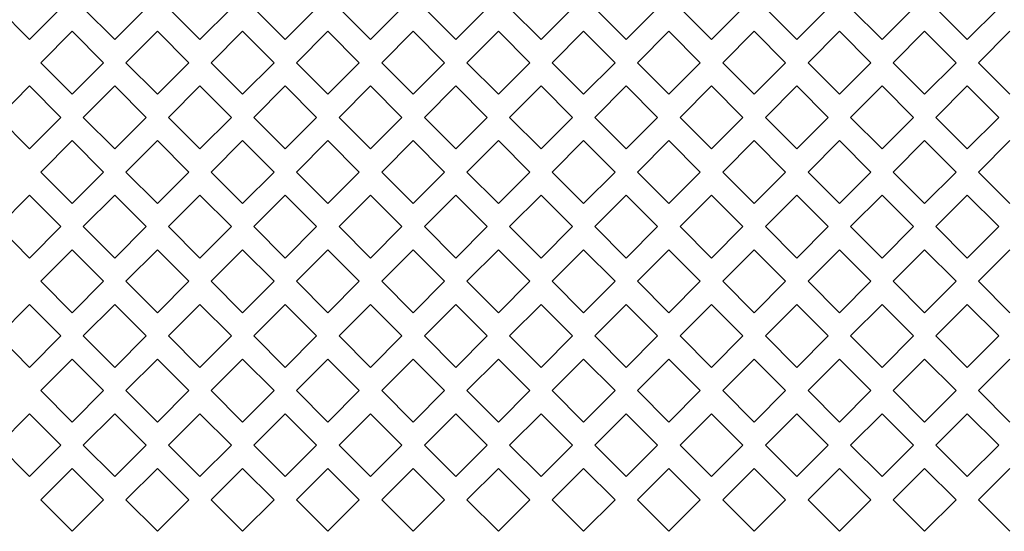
# Model space of a CAD drawing. Header units: millimetres. Extents: x 38 to 253, y 25 to 200.
# Tile 50 of 71: x 53.88 to 61.27, y 146.65 to 150.49. Entities that reach past the tile are written whole.
import ezdxf

# ---------------------------------------------------------------- set-up
doc = ezdxf.new("R2010")
doc.units = ezdxf.units.MM

msp = doc.modelspace()

# ---------------------------------------------------------------- linework, layer by layer
at = {"color": 7, "linetype": 'Continuous', "lineweight": 15}
for p, q in [((53.95424, 150.34051), (53.71854, 150.57621)), ((54.18994, 150.57621), (53.95424, 150.34051)), ((54.59424, 150.34051), (54.35854, 150.57621)), ((54.82994, 150.57621), (54.59424, 150.34051)), ((55.23424, 150.34051), (54.99854, 150.57621)), ((55.46994, 150.57621), (55.23424, 150.34051)), ((55.87424, 150.34051), (55.63854, 150.57621)), ((56.10994, 150.57621), (55.87424, 150.34051)), ((56.51424, 150.34051), (56.27854, 150.57621)), ((56.74994, 150.57621), (56.51424, 150.34051)), ((57.15424, 150.34051), (56.91854, 150.57621)), ((57.38994, 150.57621), (57.15424, 150.34051)), ((57.79424, 150.34051), (57.55854, 150.57621)), ((58.02994, 150.57621), (57.79424, 150.34051)), ((58.43424, 150.34051), (58.19854, 150.57621)), ((58.66994, 150.57621), (58.43424, 150.34051)), ((59.07424, 150.34051), (58.83854, 150.57621)), ((59.30994, 150.57621), (59.07424, 150.34051)), ((59.71424, 150.34051), (59.47854, 150.57621)), ((59.94994, 150.57621), (59.71424, 150.34051)), ((60.35424, 150.34051), (60.11854, 150.57621)), ((60.58994, 150.57621), (60.35424, 150.34051)), ((60.99424, 150.34051), (60.75854, 150.57621)), ((61.22994, 150.57621), (60.99424, 150.34051)), ((54.03854, 150.16622), (54.27424, 150.40192)), ((54.27424, 150.40192), (54.50994, 150.16622)), ((54.67854, 150.16622), (54.91424, 150.40192)), ((54.91424, 150.40192), (55.14994, 150.16622)), ((55.31854, 150.16622), (55.55424, 150.40192)), ((55.55424, 150.40192), (55.78994, 150.16622)), ((55.95854, 150.16622), (56.19424, 150.40192)), ((56.19424, 150.40192), (56.42994, 150.16622)), ((56.59854, 150.16622), (56.83424, 150.40192)), ((56.83424, 150.40192), (57.06994, 150.16622)), ((57.23854, 150.16622), (57.47424, 150.40192)), ((57.47424, 150.40192), (57.70994, 150.16622)), ((57.87854, 150.16622), (58.11424, 150.40192)), ((58.11424, 150.40192), (58.34994, 150.16622)), ((58.51854, 150.16622), (58.75424, 150.40192)), ((58.75424, 150.40192), (58.98994, 150.16622)), ((59.15854, 150.16622), (59.39424, 150.40192)), ((59.39424, 150.40192), (59.62994, 150.16622)), ((59.79854, 150.16622), (60.03424, 150.40192)), ((60.03424, 150.40192), (60.26994, 150.16622)), ((60.43854, 150.16622), (60.67424, 150.40192)), ((60.67424, 150.40192), (60.90994, 150.16622)), ((61.07854, 150.16622), (61.31424, 150.40192)), ((54.27424, 149.93051), (54.03854, 150.16622)), ((54.50994, 150.16622), (54.27424, 149.93051)), ((54.91424, 149.93051), (54.67854, 150.16622)), ((55.14994, 150.16622), (54.91424, 149.93051)), ((55.55424, 149.93051), (55.31854, 150.16622)), ((55.78994, 150.16622), (55.55424, 149.93051)), ((56.19424, 149.93051), (55.95854, 150.16622)), ((56.42994, 150.16622), (56.19424, 149.93051)), ((56.83424, 149.93051), (56.59854, 150.16622)), ((57.06994, 150.16622), (56.83424, 149.93051)), ((57.47424, 149.93051), (57.23854, 150.16622)), ((57.70994, 150.16622), (57.47424, 149.93051)), ((58.11424, 149.93051), (57.87854, 150.16622)), ((58.34994, 150.16622), (58.11424, 149.93051)), ((58.75424, 149.93051), (58.51854, 150.16622)), ((58.98994, 150.16622), (58.75424, 149.93051)), ((59.39424, 149.93051), (59.15854, 150.16622)), ((59.62994, 150.16622), (59.39424, 149.93051)), ((60.03424, 149.93051), (59.79854, 150.16622)), ((60.26994, 150.16622), (60.03424, 149.93051)), ((60.67424, 149.93051), (60.43854, 150.16622)), ((60.90994, 150.16622), (60.67424, 149.93051)), ((61.31424, 149.93051), (61.07854, 150.16622)), ((53.71854, 149.75622), (53.95424, 149.99192)), ((53.95424, 149.99192), (54.18994, 149.75622)), ((54.35854, 149.75622), (54.59424, 149.99192)), ((54.59424, 149.99192), (54.82994, 149.75622)), ((54.99854, 149.75622), (55.23424, 149.99192)), ((55.23424, 149.99192), (55.46994, 149.75622)), ((55.63854, 149.75622), (55.87424, 149.99192)), ((55.87424, 149.99192), (56.10994, 149.75622)), ((56.27854, 149.75622), (56.51424, 149.99192)), ((56.51424, 149.99192), (56.74994, 149.75622)), ((56.91854, 149.75622), (57.15424, 149.99192)), ((57.15424, 149.99192), (57.38994, 149.75622)), ((57.55854, 149.75622), (57.79424, 149.99192)), ((57.79424, 149.99192), (58.02994, 149.75622)), ((58.19854, 149.75622), (58.43424, 149.99192)), ((58.43424, 149.99192), (58.66994, 149.75622)), ((58.83854, 149.75622), (59.07424, 149.99192)), ((59.07424, 149.99192), (59.30994, 149.75622)), ((59.47854, 149.75622), (59.71424, 149.99192)), ((59.71424, 149.99192), (59.94994, 149.75622)), ((60.11854, 149.75622), (60.35424, 149.99192)), ((60.35424, 149.99192), (60.58994, 149.75622)), ((60.75854, 149.75622), (60.99424, 149.99192)), ((60.99424, 149.99192), (61.22994, 149.75622)), ((53.95424, 149.52051), (53.71854, 149.75622)), ((54.18994, 149.75622), (53.95424, 149.52051)), ((54.59424, 149.52051), (54.35854, 149.75622)), ((54.82994, 149.75622), (54.59424, 149.52051)), ((55.23424, 149.52051), (54.99854, 149.75622)), ((55.46994, 149.75622), (55.23424, 149.52051)), ((55.87424, 149.52051), (55.63854, 149.75622)), ((56.10994, 149.75622), (55.87424, 149.52051)), ((56.51424, 149.52051), (56.27854, 149.75622)), ((56.74994, 149.75622), (56.51424, 149.52051)), ((57.15424, 149.52051), (56.91854, 149.75622)), ((57.38994, 149.75622), (57.15424, 149.52051)), ((57.79424, 149.52051), (57.55854, 149.75622)), ((58.02994, 149.75622), (57.79424, 149.52051)), ((58.43424, 149.52051), (58.19854, 149.75622)), ((58.66994, 149.75622), (58.43424, 149.52051)), ((59.07424, 149.52051), (58.83854, 149.75622)), ((59.30994, 149.75622), (59.07424, 149.52051)), ((59.71424, 149.52051), (59.47854, 149.75622)), ((59.94994, 149.75622), (59.71424, 149.52051)), ((60.35424, 149.52051), (60.11854, 149.75622)), ((60.58994, 149.75622), (60.35424, 149.52051)), ((60.99424, 149.52051), (60.75854, 149.75622)), ((61.22994, 149.75622), (60.99424, 149.52051)), ((54.03854, 149.34622), (54.27424, 149.58192)), ((54.27424, 149.58192), (54.50994, 149.34622)), ((54.67854, 149.34622), (54.91424, 149.58192)), ((54.91424, 149.58192), (55.14994, 149.34622)), ((55.31854, 149.34622), (55.55424, 149.58192)), ((55.55424, 149.58192), (55.78994, 149.34622)), ((55.95854, 149.34622), (56.19424, 149.58192)), ((56.19424, 149.58192), (56.42994, 149.34622)), ((56.59854, 149.34622), (56.83424, 149.58192)), ((56.83424, 149.58192), (57.06994, 149.34622)), ((57.23854, 149.34622), (57.47424, 149.58192)), ((57.47424, 149.58192), (57.70994, 149.34622)), ((57.87854, 149.34622), (58.11424, 149.58192)), ((58.11424, 149.58192), (58.34994, 149.34622)), ((58.51854, 149.34622), (58.75424, 149.58192)), ((58.75424, 149.58192), (58.98994, 149.34622)), ((59.15854, 149.34622), (59.39424, 149.58192)), ((59.39424, 149.58192), (59.62994, 149.34622)), ((59.79854, 149.34622), (60.03424, 149.58192)), ((60.03424, 149.58192), (60.26994, 149.34622)), ((60.43854, 149.34622), (60.67424, 149.58192)), ((60.67424, 149.58192), (60.90994, 149.34622)), ((61.07854, 149.34622), (61.31424, 149.58192)), ((54.27424, 149.11051), (54.03854, 149.34622)), ((54.50994, 149.34622), (54.27424, 149.11051)), ((54.91424, 149.11051), (54.67854, 149.34622)), ((55.14994, 149.34622), (54.91424, 149.11051)), ((55.55424, 149.11051), (55.31854, 149.34622)), ((55.78994, 149.34622), (55.55424, 149.11051)), ((56.19424, 149.11051), (55.95854, 149.34622)), ((56.42994, 149.34622), (56.19424, 149.11051)), ((56.83424, 149.11051), (56.59854, 149.34622)), ((57.06994, 149.34622), (56.83424, 149.11051)), ((57.47424, 149.11051), (57.23854, 149.34622)), ((57.70994, 149.34622), (57.47424, 149.11051)), ((58.11424, 149.11051), (57.87854, 149.34622)), ((58.34994, 149.34622), (58.11424, 149.11051)), ((58.75424, 149.11051), (58.51854, 149.34622)), ((58.98994, 149.34622), (58.75424, 149.11051)), ((59.39424, 149.11051), (59.15854, 149.34622)), ((59.62994, 149.34622), (59.39424, 149.11051)), ((60.03424, 149.11051), (59.79854, 149.34622)), ((60.26994, 149.34622), (60.03424, 149.11051)), ((60.67424, 149.11051), (60.43854, 149.34622)), ((60.90994, 149.34622), (60.67424, 149.11051)), ((61.31424, 149.11051), (61.07854, 149.34622)), ((53.71854, 148.93621), (53.95424, 149.17192)), ((53.95424, 149.17192), (54.18994, 148.93621)), ((54.35854, 148.93621), (54.59424, 149.17192)), ((54.59424, 149.17192), (54.82994, 148.93621)), ((54.99854, 148.93621), (55.23424, 149.17192)), ((55.23424, 149.17192), (55.46994, 148.93621)), ((55.63854, 148.93621), (55.87424, 149.17192)), ((55.87424, 149.17192), (56.10994, 148.93621)), ((56.27854, 148.93621), (56.51424, 149.17192)), ((56.51424, 149.17192), (56.74994, 148.93621)), ((56.91854, 148.93621), (57.15424, 149.17192)), ((57.15424, 149.17192), (57.38994, 148.93621)), ((57.55854, 148.93621), (57.79424, 149.17192)), ((57.79424, 149.17192), (58.02994, 148.93621)), ((58.19854, 148.93621), (58.43424, 149.17192)), ((58.43424, 149.17192), (58.66994, 148.93621)), ((58.83854, 148.93621), (59.07424, 149.17192)), ((59.07424, 149.17192), (59.30994, 148.93621)), ((59.47854, 148.93621), (59.71424, 149.17192)), ((59.71424, 149.17192), (59.94994, 148.93621)), ((60.11854, 148.93621), (60.35424, 149.17192)), ((60.35424, 149.17192), (60.58994, 148.93621)), ((60.75854, 148.93621), (60.99424, 149.17192)), ((60.99424, 149.17192), (61.22994, 148.93621)), ((53.95424, 148.70051), (53.71854, 148.93621)), ((54.18994, 148.93621), (53.95424, 148.70051)), ((54.59424, 148.70051), (54.35854, 148.93621)), ((54.82994, 148.93621), (54.59424, 148.70051)), ((55.23424, 148.70051), (54.99854, 148.93621)), ((55.46994, 148.93621), (55.23424, 148.70051)), ((55.87424, 148.70051), (55.63854, 148.93621)), ((56.10994, 148.93621), (55.87424, 148.70051)), ((56.51424, 148.70051), (56.27854, 148.93621)), ((56.74994, 148.93621), (56.51424, 148.70051)), ((57.15424, 148.70051), (56.91854, 148.93621)), ((57.38994, 148.93621), (57.15424, 148.70051)), ((57.79424, 148.70051), (57.55854, 148.93621)), ((58.02994, 148.93621), (57.79424, 148.70051)), ((58.43424, 148.70051), (58.19854, 148.93621)), ((58.66994, 148.93621), (58.43424, 148.70051)), ((59.07424, 148.70051), (58.83854, 148.93621)), ((59.30994, 148.93621), (59.07424, 148.70051)), ((59.71424, 148.70051), (59.47854, 148.93621)), ((59.94994, 148.93621), (59.71424, 148.70051)), ((60.35424, 148.70051), (60.11854, 148.93621)), ((60.58994, 148.93621), (60.35424, 148.70051)), ((60.99424, 148.70051), (60.75854, 148.93621)), ((61.22994, 148.93621), (60.99424, 148.70051)), ((54.03854, 148.52622), (54.27424, 148.76192)), ((54.27424, 148.76192), (54.50994, 148.52622)), ((54.67854, 148.52622), (54.91424, 148.76192)), ((54.91424, 148.76192), (55.14994, 148.52622)), ((55.31854, 148.52622), (55.55424, 148.76192)), ((55.55424, 148.76192), (55.78994, 148.52622)), ((55.95854, 148.52622), (56.19424, 148.76192)), ((56.19424, 148.76192), (56.42994, 148.52622)), ((56.59854, 148.52622), (56.83424, 148.76192)), ((56.83424, 148.76192), (57.06994, 148.52622)), ((57.23854, 148.52622), (57.47424, 148.76192)), ((57.47424, 148.76192), (57.70994, 148.52622)), ((57.87854, 148.52622), (58.11424, 148.76192)), ((58.11424, 148.76192), (58.34994, 148.52622)), ((58.51854, 148.52622), (58.75424, 148.76192)), ((58.75424, 148.76192), (58.98994, 148.52622)), ((59.15854, 148.52622), (59.39424, 148.76192)), ((59.39424, 148.76192), (59.62994, 148.52622)), ((59.79854, 148.52622), (60.03424, 148.76192)), ((60.03424, 148.76192), (60.26994, 148.52622)), ((60.43854, 148.52622), (60.67424, 148.76192)), ((60.67424, 148.76192), (60.90994, 148.52622)), ((61.07854, 148.52622), (61.31424, 148.76192)), ((54.27424, 148.29051), (54.03854, 148.52622)), ((54.50994, 148.52622), (54.27424, 148.29051)), ((54.91424, 148.29051), (54.67854, 148.52622)), ((55.14994, 148.52622), (54.91424, 148.29051)), ((55.55424, 148.29051), (55.31854, 148.52622)), ((55.78994, 148.52622), (55.55424, 148.29051)), ((56.19424, 148.29051), (55.95854, 148.52622)), ((56.42994, 148.52622), (56.19424, 148.29051)), ((56.83424, 148.29051), (56.59854, 148.52622)), ((57.06994, 148.52622), (56.83424, 148.29051)), ((57.47424, 148.29051), (57.23854, 148.52622)), ((57.70994, 148.52622), (57.47424, 148.29051)), ((58.11424, 148.29051), (57.87854, 148.52622)), ((58.34994, 148.52622), (58.11424, 148.29051)), ((58.75424, 148.29051), (58.51854, 148.52622)), ((58.98994, 148.52622), (58.75424, 148.29051)), ((59.39424, 148.29051), (59.15854, 148.52622)), ((59.62994, 148.52622), (59.39424, 148.29051)), ((60.03424, 148.29051), (59.79854, 148.52622)), ((60.26994, 148.52622), (60.03424, 148.29051)), ((60.67424, 148.29051), (60.43854, 148.52622)), ((60.90994, 148.52622), (60.67424, 148.29051)), ((61.31424, 148.29051), (61.07854, 148.52622)), ((53.71854, 148.11622), (53.95424, 148.35192)), ((53.95424, 148.35192), (54.18994, 148.11622)), ((54.35854, 148.11622), (54.59424, 148.35192)), ((54.59424, 148.35192), (54.82994, 148.11622)), ((54.99854, 148.11622), (55.23424, 148.35192)), ((55.23424, 148.35192), (55.46994, 148.11622)), ((55.63854, 148.11622), (55.87424, 148.35192)), ((55.87424, 148.35192), (56.10994, 148.11622)), ((56.27854, 148.11622), (56.51424, 148.35192)), ((56.51424, 148.35192), (56.74994, 148.11622)), ((56.91854, 148.11622), (57.15424, 148.35192)), ((57.15424, 148.35192), (57.38994, 148.11622)), ((57.55854, 148.11622), (57.79424, 148.35192)), ((57.79424, 148.35192), (58.02994, 148.11622)), ((58.19854, 148.11622), (58.43424, 148.35192)), ((58.43424, 148.35192), (58.66994, 148.11622)), ((58.83854, 148.11622), (59.07424, 148.35192)), ((59.07424, 148.35192), (59.30994, 148.11622)), ((59.47854, 148.11622), (59.71424, 148.35192)), ((59.71424, 148.35192), (59.94994, 148.11622)), ((60.11854, 148.11622), (60.35424, 148.35192)), ((60.35424, 148.35192), (60.58994, 148.11622)), ((60.75854, 148.11622), (60.99424, 148.35192)), ((60.99424, 148.35192), (61.22994, 148.11622)), ((53.95424, 147.88051), (53.71854, 148.11622)), ((54.18994, 148.11622), (53.95424, 147.88051)), ((54.59424, 147.88051), (54.35854, 148.11622)), ((54.82994, 148.11622), (54.59424, 147.88051)), ((55.23424, 147.88051), (54.99854, 148.11622)), ((55.46994, 148.11622), (55.23424, 147.88051)), ((55.87424, 147.88051), (55.63854, 148.11622)), ((56.10994, 148.11622), (55.87424, 147.88051)), ((56.51424, 147.88051), (56.27854, 148.11622)), ((56.74994, 148.11622), (56.51424, 147.88051)), ((57.15424, 147.88051), (56.91854, 148.11622)), ((57.38994, 148.11622), (57.15424, 147.88051)), ((57.79424, 147.88051), (57.55854, 148.11622)), ((58.02994, 148.11622), (57.79424, 147.88051)), ((58.43424, 147.88051), (58.19854, 148.11622)), ((58.66994, 148.11622), (58.43424, 147.88051)), ((59.07424, 147.88051), (58.83854, 148.11622)), ((59.30994, 148.11622), (59.07424, 147.88051)), ((59.71424, 147.88051), (59.47854, 148.11622)), ((59.94994, 148.11622), (59.71424, 147.88051)), ((60.35424, 147.88051), (60.11854, 148.11622)), ((60.58994, 148.11622), (60.35424, 147.88051)), ((60.99424, 147.88051), (60.75854, 148.11622)), ((61.22994, 148.11622), (60.99424, 147.88051)), ((54.03854, 147.70622), (54.27424, 147.94192)), ((54.27424, 147.94192), (54.50994, 147.70622)), ((54.67854, 147.70622), (54.91424, 147.94192)), ((54.91424, 147.94192), (55.14994, 147.70622)), ((55.31854, 147.70622), (55.55424, 147.94192)), ((55.55424, 147.94192), (55.78994, 147.70622)), ((55.95854, 147.70622), (56.19424, 147.94192)), ((56.19424, 147.94192), (56.42994, 147.70622)), ((56.59854, 147.70622), (56.83424, 147.94192)), ((56.83424, 147.94192), (57.06994, 147.70622)), ((57.23854, 147.70622), (57.47424, 147.94192)), ((57.47424, 147.94192), (57.70994, 147.70622)), ((57.87854, 147.70622), (58.11424, 147.94192)), ((58.11424, 147.94192), (58.34994, 147.70622)), ((58.51854, 147.70622), (58.75424, 147.94192)), ((58.75424, 147.94192), (58.98994, 147.70622)), ((59.15854, 147.70622), (59.39424, 147.94192)), ((59.39424, 147.94192), (59.62994, 147.70622)), ((59.79854, 147.70622), (60.03424, 147.94192)), ((60.03424, 147.94192), (60.26994, 147.70622)), ((60.43854, 147.70622), (60.67424, 147.94192)), ((60.67424, 147.94192), (60.90994, 147.70622)), ((61.07854, 147.70622), (61.31424, 147.94192)), ((54.27424, 147.47051), (54.03854, 147.70622)), ((54.50994, 147.70622), (54.27424, 147.47051)), ((54.91424, 147.47051), (54.67854, 147.70622)), ((55.14994, 147.70622), (54.91424, 147.47051)), ((55.55424, 147.47051), (55.31854, 147.70622)), ((55.78994, 147.70622), (55.55424, 147.47051)), ((56.19424, 147.47051), (55.95854, 147.70622)), ((56.42994, 147.70622), (56.19424, 147.47051)), ((56.83424, 147.47051), (56.59854, 147.70622)), ((57.06994, 147.70622), (56.83424, 147.47051)), ((57.47424, 147.47051), (57.23854, 147.70622)), ((57.70994, 147.70622), (57.47424, 147.47051)), ((58.11424, 147.47051), (57.87854, 147.70622)), ((58.34994, 147.70622), (58.11424, 147.47051)), ((58.75424, 147.47051), (58.51854, 147.70622)), ((58.98994, 147.70622), (58.75424, 147.47051)), ((59.39424, 147.47051), (59.15854, 147.70622)), ((59.62994, 147.70622), (59.39424, 147.47051)), ((60.03424, 147.47051), (59.79854, 147.70622)), ((60.26994, 147.70622), (60.03424, 147.47051)), ((60.67424, 147.47051), (60.43854, 147.70622)), ((60.90994, 147.70622), (60.67424, 147.47051)), ((61.31424, 147.47051), (61.07854, 147.70622)), ((53.71854, 147.29621), (53.95424, 147.53192)), ((53.95424, 147.53192), (54.18994, 147.29621)), ((54.35854, 147.29621), (54.59424, 147.53192)), ((54.59424, 147.53192), (54.82994, 147.29621)), ((54.99854, 147.29621), (55.23424, 147.53192)), ((55.23424, 147.53192), (55.46994, 147.29621)), ((55.63854, 147.29621), (55.87424, 147.53192)), ((55.87424, 147.53192), (56.10994, 147.29621)), ((56.27854, 147.29621), (56.51424, 147.53192)), ((56.51424, 147.53192), (56.74994, 147.29621)), ((56.91854, 147.29621), (57.15424, 147.53192)), ((57.15424, 147.53192), (57.38994, 147.29621)), ((57.55854, 147.29621), (57.79424, 147.53192)), ((57.79424, 147.53192), (58.02994, 147.29621)), ((58.19854, 147.29621), (58.43424, 147.53192)), ((58.43424, 147.53192), (58.66994, 147.29621)), ((58.83854, 147.29621), (59.07424, 147.53192)), ((59.07424, 147.53192), (59.30994, 147.29621)), ((59.47854, 147.29621), (59.71424, 147.53192)), ((59.71424, 147.53192), (59.94994, 147.29621)), ((60.11854, 147.29621), (60.35424, 147.53192)), ((60.35424, 147.53192), (60.58994, 147.29621)), ((60.75854, 147.29621), (60.99424, 147.53192)), ((60.99424, 147.53192), (61.22994, 147.29621)), ((53.95424, 147.06051), (53.71854, 147.29621)), ((54.18994, 147.29621), (53.95424, 147.06051)), ((54.59424, 147.06051), (54.35854, 147.29621)), ((54.82994, 147.29621), (54.59424, 147.06051)), ((55.23424, 147.06051), (54.99854, 147.29621)), ((55.46994, 147.29621), (55.23424, 147.06051)), ((55.87424, 147.06051), (55.63854, 147.29621)), ((56.10994, 147.29621), (55.87424, 147.06051)), ((56.51424, 147.06051), (56.27854, 147.29621)), ((56.74994, 147.29621), (56.51424, 147.06051)), ((57.15424, 147.06051), (56.91854, 147.29621)), ((57.38994, 147.29621), (57.15424, 147.06051)), ((57.79424, 147.06051), (57.55854, 147.29621)), ((58.02994, 147.29621), (57.79424, 147.06051)), ((58.43424, 147.06051), (58.19854, 147.29621)), ((58.66994, 147.29621), (58.43424, 147.06051)), ((59.07424, 147.06051), (58.83854, 147.29621)), ((59.30994, 147.29621), (59.07424, 147.06051)), ((59.71424, 147.06051), (59.47854, 147.29621)), ((59.94994, 147.29621), (59.71424, 147.06051)), ((60.35424, 147.06051), (60.11854, 147.29621)), ((60.58994, 147.29621), (60.35424, 147.06051)), ((60.99424, 147.06051), (60.75854, 147.29621)), ((61.22994, 147.29621), (60.99424, 147.06051)), ((54.03854, 146.88622), (54.27424, 147.12192)), ((54.27424, 147.12192), (54.50994, 146.88622)), ((54.67854, 146.88622), (54.91424, 147.12192)), ((54.91424, 147.12192), (55.14994, 146.88622)), ((55.31854, 146.88622), (55.55424, 147.12192)), ((55.55424, 147.12192), (55.78994, 146.88622)), ((55.95854, 146.88622), (56.19424, 147.12192)), ((56.19424, 147.12192), (56.42994, 146.88622)), ((56.59854, 146.88622), (56.83424, 147.12192)), ((56.83424, 147.12192), (57.06994, 146.88622)), ((57.23854, 146.88622), (57.47424, 147.12192)), ((57.47424, 147.12192), (57.70994, 146.88622)), ((57.87854, 146.88622), (58.11424, 147.12192)), ((58.11424, 147.12192), (58.34994, 146.88622)), ((58.51854, 146.88622), (58.75424, 147.12192)), ((58.75424, 147.12192), (58.98994, 146.88622)), ((59.15854, 146.88622), (59.39424, 147.12192)), ((59.39424, 147.12192), (59.62994, 146.88622)), ((59.79854, 146.88622), (60.03424, 147.12192)), ((60.03424, 147.12192), (60.26994, 146.88622)), ((60.43854, 146.88622), (60.67424, 147.12192)), ((60.67424, 147.12192), (60.90994, 146.88622)), ((61.07854, 146.88622), (61.31424, 147.12192)), ((54.27424, 146.65051), (54.03854, 146.88622)), ((54.50994, 146.88622), (54.27424, 146.65051)), ((54.91424, 146.65051), (54.67854, 146.88622)), ((55.14994, 146.88622), (54.91424, 146.65051)), ((55.55424, 146.65051), (55.31854, 146.88622)), ((55.78994, 146.88622), (55.55424, 146.65051)), ((56.19424, 146.65051), (55.95854, 146.88622)), ((56.42994, 146.88622), (56.19424, 146.65051)), ((56.83424, 146.65051), (56.59854, 146.88622)), ((57.06994, 146.88622), (56.83424, 146.65051)), ((57.47424, 146.65051), (57.23854, 146.88622)), ((57.70994, 146.88622), (57.47424, 146.65051)), ((58.11424, 146.65051), (57.87854, 146.88622)), ((58.34994, 146.88622), (58.11424, 146.65051)), ((58.75424, 146.65051), (58.51854, 146.88622)), ((58.98994, 146.88622), (58.75424, 146.65051)), ((59.39424, 146.65051), (59.15854, 146.88622)), ((59.62994, 146.88622), (59.39424, 146.65051)), ((60.03424, 146.65051), (59.79854, 146.88622)), ((60.26994, 146.88622), (60.03424, 146.65051)), ((60.67424, 146.65051), (60.43854, 146.88622)), ((60.90994, 146.88622), (60.67424, 146.65051)), ((61.31424, 146.65051), (61.07854, 146.88622))]:
    msp.add_line(p, q, dxfattribs=at)

doc.saveas('drawing.dxf')
